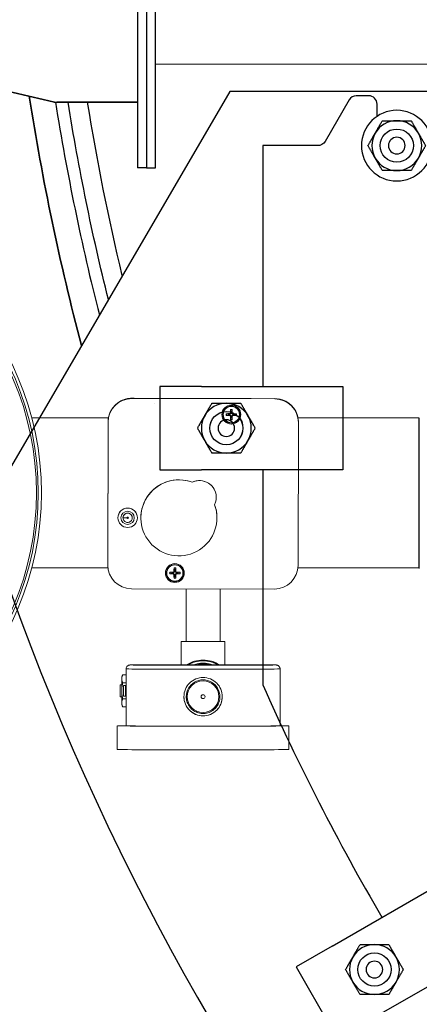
# Model space of a CAD drawing. Extents: x 0 to 796, y 0 to 496.
# Tile 105 of 242: x 90 to 96, y 404 to 419. Entities that reach past the tile are written whole.
import ezdxf

# ---------------------------------------------------------------- set-up
doc = ezdxf.new("R2010")
doc.units = 0
doc.header["$LTSCALE"] = 12
doc.header["$MEASUREMENT"] = 0
doc.header["$PDMODE"] = 1
doc.layers.get('0').update_dxf_attribs({"linetype": 'CONTINUOUS'})
doc.layers.get('Defpoints').update_dxf_attribs({"linetype": 'CONTINUOUS'})
doc.layers.add('D', color=2, linetype='CONTINUOUS')
doc.layers.add('X', color=1, linetype='CONTINUOUS')
doc.styles.get("Standard").update_dxf_attribs({"font": 'SIMPLEX.SHX', "width": 0.875})
doc.dimstyles.get("Standard").update_dxf_attribs({"dimscale": 28, "dimtxt": 0.125, "dimasz": 0.125, "dimexe": 0.04375, "dimexo": 0.0625, "dimgap": 0.04375, "dimtad": 0, "dimtih": 1, "dimtoh": 1, "dimdec": 4, "dimzin": 12, "dimdsep": 46, "dimlunit": 5, "dimtxsty": 'Standard', "dimcen": 0, "dimclrd": 256, "dimclre": 256, "dimclrt": 256, "dimadec": 1, "dimazin": 3, "dimtfac": 0.875, "dimtdec": 4, "dimtofl": 0, "dimtmove": 0, "dimatfit": 2, "dimfxl": 1, "dimtolj": 1, "dimtzin": 12, "dimlwd": 13, "dimlwe": 13, "dimarcsym": 0})

# ---------------------------------------------------------------- blocks, each defined once
blk = doc.blocks.new('*D112')
at = {"layer": 'D', "lineweight": 13, "transparency": 16777216}
for p, q in [((170.025, 416.596), (170.025, 343.478)), ((55.588, 410.799), (55.588, 343.478)), ((59.088, 344.703), (104.253, 344.703)), ((166.525, 344.703), (121.359, 344.703))]:
    blk.add_line(p, q, dxfattribs=at)
at = {"layer": 'D', "transparency": 16777216}
for points in [[(59.088, 345.287), (59.088, 344.12), (55.588, 344.703)], [(166.525, 345.287), (166.525, 344.12), (170.025, 344.703)]]:
    blk.add_solid(points, dxfattribs=at)
at = {"layer": 'Defpoints', "color": 0, "transparency": 16777216}
for p in [(170.025, 418.346), (55.588, 412.549), (170.025, 344.703)]:
    blk.add_point(p, dxfattribs=at)
at = {"layer": 'D', "transparency": 16777216, "insert": (112.806, 344.703), "char_height": 3.5, "attachment_point": 5}
blk.add_mtext('\\A1;114{\\H0.875x;\\S1/2;}{}{\\C2;%%p1}', dxfattribs=at)
blk = doc.blocks.new('*D113')
at = {"layer": 'D', "lineweight": 13, "transparency": 16777216}
for p, q in [((87.505, 421.953), (87.505, 356.465)), ((164.505, 421.953), (164.505, 356.465)), ((91.005, 357.69), (122.301, 357.69)), ((161.005, 357.69), (129.709, 357.69))]:
    blk.add_line(p, q, dxfattribs=at)
at = {"layer": 'D', "transparency": 16777216}
for points in [[(91.005, 358.273), (91.005, 357.106), (87.505, 357.69)], [(161.005, 358.273), (161.005, 357.106), (164.505, 357.69)]]:
    blk.add_solid(points, dxfattribs=at)
at = {"layer": 'Defpoints', "color": 0, "transparency": 16777216}
for p in [(87.505, 423.703), (164.505, 423.703), (87.505, 357.69)]:
    blk.add_point(p, dxfattribs=at)
at = {"layer": 'D', "transparency": 16777216, "insert": (126.005, 357.69), "char_height": 3.5, "attachment_point": 5}
blk.add_mtext('\\A1;77', dxfattribs=at)
blk = doc.blocks.new('GASTRAIN TOP')
at = {"layer": 'X', "lineweight": 0}
for p, q in [((-64.053, 371.613), (-64.053, 371.611)), ((-64.053, 371.611), (-61.904, 371.606)), ((-63.809, 371.608), (-64.053, 371.609)), ((-64.053, 371.608), (-64.053, 371.609)), ((-61.904, 371.604), (-64.053, 371.608)), ((-64.053, 371.608), (-64.053, 371.608)), ((-61.904, 371.603), (-64.053, 371.608)), ((-61.904, 371.604), (-64.053, 371.608)), ((-63.697, 371.611), (-64.018, 371.613)), ((-63.809, 371.61), (-63.809, 371.608)), ((-63.809, 371.608), (-63.809, 371.61)), ((-62.672, 371.608), (-63.809, 371.61)), ((-63.709, 371.531), (-63.709, 371.53)), ((-62.26, 371.608), (-63.697, 371.611)), ((-62.605, 371.375), (-62.629, 371.379)), ((-62.581, 371.381), (-62.581, 371.375)), ((-62.571, 371.391), (-62.565, 371.391)), ((-62.57, 371.439), (-62.566, 371.415)), ((-62.544, 371.391), (-62.55, 371.391)), ((-62.549, 371.415), (-62.545, 371.439)), ((-62.534, 371.381), (-62.534, 371.374)), ((-62.486, 371.379), (-62.51, 371.375)), ((-64.405, 371.316), (-65.556, 371.316)), ((-64.415, 369.107), (-64.41, 371.256)), ((-64.41, 371.253), (-64.415, 369.104)), ((-64.41, 371.253), (-64.415, 369.104)), ((-64.41, 371.252), (-64.415, 369.103)), ((-64.41, 371.222), (-64.411, 370.901)), ((-64.41, 371.258), (-64.41, 371.256)), ((-64.41, 371.253), (-64.41, 371.254)), ((-64.41, 371.252), (-64.41, 371.253)), ((-62.629, 371.355), (-62.605, 371.359)), ((-62.581, 371.353), (-62.581, 371.36)), ((-62.571, 371.343), (-62.565, 371.343)), ((-62.566, 371.319), (-62.57, 371.295)), ((-62.544, 371.343), (-62.55, 371.343)), ((-62.545, 371.295), (-62.549, 371.319)), ((-62.534, 371.353), (-62.534, 371.36)), ((-62.51, 371.359), (-62.486, 371.355)), ((-59.738, 371.316), (-61.555, 371.316)), ((-61.554, 369.097), (-61.549, 371.246)), ((-61.549, 371.252), (-61.549, 371.251)), ((-61.549, 371.25), (-61.549, 371.249)), ((-61.549, 371.247), (-61.549, 371.248)), ((-61.549, 371.248), (-61.549, 371.248)), ((-59.738, 371.312), (-59.738, 369.058)), ((-59.734, 371.312), (-59.738, 371.312)), ((-59.734, 371.312), (-59.734, 369.058)), ((-59.729, 371.312), (-59.734, 371.312)), ((-64.411, 370.901), (-64.414, 369.464)), ((-59.734, 370.695), (-59.734, 370.788)), ((-59.734, 370.695), (-59.734, 369.67)), ((-63.145, 370.349), (-63.145, 370.349)), ((-62.783, 370.122), (-62.783, 370.122)), ((-64.262, 369.815), (-64.262, 369.814)), ((-64.186, 369.815), (-64.186, 369.814)), ((-64.046, 369.815), (-64.046, 369.814)), ((-63.97, 369.815), (-63.97, 369.814)), ((-63.917, 369.813), (-63.917, 369.813)), ((-62.773, 369.813), (-62.773, 369.813)), ((-64.414, 369.464), (-64.415, 369.144)), ((-64.412, 369.062), (-65.556, 369.062)), ((-64.415, 369.109), (-64.415, 369.107)), ((-64.415, 369.108), (-64.415, 369.106)), ((-64.415, 369.103), (-64.415, 369.104)), ((-64.415, 369.103), (-64.415, 369.103)), ((-63.454, 368.991), (-63.477, 368.995)), ((-63.43, 368.996), (-63.43, 368.99)), ((-63.419, 369.006), (-63.413, 369.007)), ((-63.418, 369.054), (-63.414, 369.031)), ((-63.398, 369.03), (-63.393, 369.054)), ((-63.392, 369.006), (-63.398, 369.006)), ((-63.382, 368.996), (-63.382, 368.99)), ((-63.334, 368.995), (-63.358, 368.991)), ((-59.738, 369.062), (-61.556, 369.062)), ((-59.734, 369.058), (-59.738, 369.058)), ((-59.729, 369.058), (-59.734, 369.058)), ((-63.478, 368.97), (-63.454, 368.974)), ((-63.43, 368.969), (-63.43, 368.975)), ((-63.419, 368.959), (-63.413, 368.959)), ((-63.414, 368.935), (-63.418, 368.911)), ((-63.392, 368.958), (-63.399, 368.959)), ((-63.394, 368.911), (-63.398, 368.935)), ((-63.382, 368.969), (-63.382, 368.975)), ((-63.358, 368.974), (-63.334, 368.97)), ((-64.059, 368.747), (-61.91, 368.742)), ((-63.238, 367.955), (-63.238, 368.745)), ((-62.726, 367.955), (-62.726, 368.744)), ((-63.311, 367.602), (-63.311, 367.954)), ((-62.653, 367.954), (-63.311, 367.954)), ((-62.726, 367.955), (-62.653, 367.955)), ((-62.653, 367.602), (-62.653, 367.954)), ((-64.14, 366.683), (-64.14, 367.54)), ((-63.219, 367.602), (-62.745, 367.602)), ((-61.824, 366.683), (-61.824, 367.54)), ((-64.205, 367.419), (-64.191, 367.451)), ((-64.205, 367.419), (-64.205, 367.391)), ((-64.205, 367.391), (-64.205, 367.21)), ((-64.19, 367.451), (-64.14, 367.451)), ((-64.228, 367.3), (-64.228, 367.3)), ((-64.205, 367.3), (-64.228, 367.3)), ((-64.228, 367.3), (-64.205, 367.3)), ((-64.228, 367.3), (-64.228, 367.121)), ((-64.19, 367.33), (-64.14, 367.33)), ((-64.177, 367.29), (-64.177, 367.289)), ((-64.177, 367.129), (-64.177, 367.289)), ((-64.14, 367.29), (-64.159, 367.29)), ((-64.149, 367.289), (-64.14, 367.289)), ((-64.149, 367.129), (-64.149, 367.289)), ((-64.228, 367.121), (-64.205, 367.121)), ((-64.205, 367.21), (-64.205, 367.031)), ((-64.19, 367.09), (-64.14, 367.09)), ((-64.14, 367.129), (-64.149, 367.129)), ((-63.235, 367.123), (-63.235, 367.123)), ((-62.729, 367.123), (-62.729, 367.123)), ((-64.205, 367.031), (-64.205, 367.003)), ((-64.205, 367.003), (-64.191, 366.971)), ((-64.19, 366.971), (-64.14, 366.971)), ((-64.272, 366.327), (-64.272, 366.683)), ((-61.692, 366.327), (-61.692, 366.683))]:
    blk.add_line(p, q, dxfattribs=at)
for radius in [4.438, 4.39, 4.362]:
    blk.add_circle((-69.849, 370.189), radius, dxfattribs=at)
at = {"layer": 'X', "lineweight": 0, "extrusion": (-2.34588e-16, -1.18409e-19, -1)}
for centre, major_axis, start_param, end_param in [((-64.054, 371.255), (-0.356, 0), 0.002092, 1.572888), ((-61.905, 371.251), (0.356, 0), -1.568704, 0.002092)]:
    blk.add_ellipse(centre, major_axis=major_axis, ratio=0.999998, start_param=start_param, end_param=end_param, dxfattribs=at)
at = {"layer": 'X', "lineweight": 0}
for centre, major_axis, ratio, start_param, end_param in [((-64.054, 371.252), (-0.356, 0), 0.999998, -1.572888, -0.002092), ((-64.054, 371.252), (-0.356, 0), 0.999998, -1.572888, -0.002092), ((-64.054, 371.253), (-0.356, 0), 0.999998, -1.572888, -0.002092), ((-64.054, 371.252), (-0.356, 0), 0.999998, -1.572888, -0.002092), ((-61.905, 371.248), (0.356, 0), 0.999998, 0, 1.568704), ((-61.905, 371.248), (0.356, 0), 0.999998, 0, 1.568704), ((-61.905, 371.248), (0.356, 0), 0.999998, 0, 1.568704), ((-61.905, 371.247), (0.356, 0), 0.999998, -0.002092, 1.568704), ((-62.557, 371.367), (-0.142, 0), 0.999998, 0.000098, 3.141495), ((-62.557, 371.367), (-0.0787, 0), 0.999998, -0.161123, 0.156939), ((-62.557, 371.353), (-0.333, -0.002), 0.085072, -1.499112, -1.335417), ((-62.634, 371.379), (0.00538, 0.00003), 0.084006, -5.835933, -4.486488), ((-62.542, 371.368), (-0.003, -0.333), 0.087136, -1.804065, -1.64037), ((-62.557, 371.367), (-0.0787, 0), 0.999998, -1.731919, -1.413857), ((-62.569, 371.444), (-0.00006, -0.00538), 0.08604, -1.794608, -0.445164), ((-62.545, 371.444), (0.00004, -0.00538), 0.086048, 0.445164, 1.794608), ((-62.573, 371.368), (-0.002, 0.333), 0.087144, -1.501223, -1.337528), ((-62.558, 371.353), (-0.333, 0.003), 0.085072, -1.806185, -1.64249), ((-62.481, 371.379), (-0.00538, 0.00006), 0.084006, -1.796706, -0.447261), ((-62.557, 371.367), (0.0787, 0), 0.999998, -0.161123, 0.156939), ((-62.634, 371.355), (-0.00538, 0.00006), 0.088122, 1.344936, 2.69438), ((-62.557, 371.383), (0.333, -0.003), 0.08924, -1.806145, -1.64245), ((-62.542, 371.368), (0.002, -0.333), 0.087167, -1.497023, -1.333328), ((-62.57, 371.291), (-0.00003, 0.00538), 0.086079, -5.833875, -4.48443), ((-62.557, 371.367), (0.0787, 0), 0.999998, -1.731919, -1.413857), ((-62.573, 371.368), (0.003, 0.333), 0.087175, -1.808265, -1.64457), ((-62.546, 371.291), (-0.00006, -0.00538), 0.086088, 1.342838, 2.692283), ((-62.558, 371.383), (0.333, 0.002), 0.08924, -1.499134, -1.335439), ((-62.481, 371.355), (0.00538, 0.00003), 0.088122, -2.694372, -1.344927), ((-64.116, 369.814), (0.0702, 0), 0.999998, 0, 3.141593), ((-64.116, 369.815), (-0.1, 0), 0.999998, 0.002737, 3.138856), ((-64.126, 369.814), (-0.0598, 0), 0.002092, 0, 1.570796), ((-64.059, 369.103), (-0.356, 0), 0.999998, -0.002092, 1.568704), ((-63.406, 368.982), (-0.0787, 0), 0.999998, -0.161123, 0.156939), ((-63.406, 368.968), (-0.333, -0.002), 0.085072, -1.499112, -1.335417), ((-63.482, 368.995), (0.00538, 0.00003), 0.084006, -5.835933, -4.486488), ((-63.391, 368.983), (-0.003, -0.333), 0.087136, -1.804065, -1.64037), ((-63.406, 368.982), (-0.0787, 0), 0.999998, -1.731919, -1.413857), ((-63.418, 369.059), (-0.00006, -0.00538), 0.08604, -1.794608, -0.445164), ((-63.394, 369.059), (0.00004, -0.00538), 0.086048, 0.445164, 1.794608), ((-63.421, 368.983), (-0.002, 0.333), 0.087144, -1.501223, -1.337528), ((-63.406, 368.968), (-0.333, 0.003), 0.085072, -1.806185, -1.64249), ((-63.329, 368.994), (-0.00538, 0.00006), 0.084006, -1.796706, -0.447261), ((-63.406, 368.982), (0.0787, 0), 0.999998, -0.161123, 0.156939), ((-61.91, 369.098), (0.356, 0), 0.999998, -1.572888, -0.002092), ((-63.406, 368.983), (-0.142, 0), 0.999998, 0.000098, 3.141495), ((-63.482, 368.971), (-0.00538, 0.00006), 0.088122, 1.344936, 2.69438), ((-63.406, 368.998), (0.333, -0.003), 0.08924, -1.806145, -1.64245), ((-63.391, 368.983), (0.002, -0.333), 0.087167, -1.497023, -1.333328), ((-63.418, 368.906), (-0.00003, 0.00538), 0.086079, -5.833875, -4.48443), ((-63.406, 368.982), (0.0787, 0), 0.999998, -1.731919, -1.413857), ((-63.421, 368.983), (0.003, 0.333), 0.087175, -1.808265, -1.64457), ((-63.394, 368.906), (-0.00006, -0.00538), 0.086088, 1.342838, 2.692283), ((-63.406, 368.998), (0.333, 0.002), 0.08924, -1.499134, -1.335439), ((-63.329, 368.97), (0.00538, 0.00003), 0.088122, -2.694372, -1.344927), ((-62.982, 367.211), (-0.462, 0), 0.999998, -2.133027, -1.008565), ((-62.982, 367.54), (-1.158, 0), 0.002092, 0, 3.141593), ((-62.982, 367.211), (-0.417, 0), 0.999998, -1.92549, -1.216102), ((-62.982, 367.21), (-0.407, 0), 0.999998, -1.848937, -1.292656), ((-62.982, 367.21), (-0.396, 0), 0.999998, -1.717139, -1.424454), ((-62.982, 367.123), (0.253, 0), 0.999998, 0, 3.141593), ((-62.982, 367.123), (0.253, 0), 0.999998, 0, 3.141593), ((-64.148, 367.29), (-0.0294, 0), 0.002092, -1.175446, 0), ((-64.148, 367.289), (-0.0294, 0), 0.002092, 0, 1.515051), ((-62.982, 367.123), (-0.289, 0), 0.999998, 0.000029, 3.141564), ((-62.982, 367.123), (-0.0299, 0), 0.999998, 0.001029, 3.140563), ((-62.982, 366.683), (-1.29, 0), 0.002092, -0.456232, 1.570796), ((-62.982, 366.683), (-1.158, 0), 0.002092, 0, 1.570796), ((-62.982, 366.683), (1.29, 0), 0.002092, -1.570796, 0.456232), ((-62.982, 366.683), (1.158, 0), 0.002092, -1.570796, 0), ((-62.982, 366.327), (-1.29, 0), 0.002092, 0, 1.570796), ((-62.982, 366.327), (1.29, 0), 0.002092, -1.570796, 0)]:
    blk.add_ellipse(centre, major_axis=major_axis, ratio=ratio, start_param=start_param, end_param=end_param, dxfattribs=at)
at = {"layer": 'X', "lineweight": 0, "extrusion": (-2.34578e-16, -7.68458e-21, -1)}
for centre, major_axis, start_param, end_param in [((-64.054, 371.257), (-0.356, 0), 0.181447, 1.393534), ((-61.905, 371.253), (0.356, 0), -1.38935, -0.177263)]:
    blk.add_ellipse(centre, major_axis=major_axis, ratio=0.999998, start_param=start_param, end_param=end_param, dxfattribs=at)
at = {"layer": 'X', "lineweight": 0, "extrusion": (-2.3381e-16, 1.26146e-14, -1)}
blk.add_ellipse((-64.117, 371.613), major_axis=(0.119, 0), ratio=0.002092, start_param=-1.006075, end_param=-0.588007, dxfattribs=at)
at = {"layer": 'X', "lineweight": 0, "extrusion": (-2.34588e-16, -8.19382e-27, -1)}
blk.add_ellipse((-63.241, 371.608), major_axis=(0.415, -0.001), ratio=0.002092, start_param=-3.141597, end_param=3.141588, dxfattribs=at)
at = {"layer": 'X', "lineweight": 0, "extrusion": (-2.34532e-16, 4.11487e-20, -1)}
for centre in [(-62.557, 371.367), (-63.406, 368.983)]:
    blk.add_ellipse(centre, major_axis=(-0.142, 0), ratio=0.999998, start_param=0.002092, end_param=6.285277, dxfattribs=at)
at = {"layer": 'X', "lineweight": 0, "extrusion": (-2.34588e-16, 6.77277e-20, -1)}
for centre, start_param, end_param in [((-62.557, 371.367), -4.710297, 1.572888), ((-63.406, 368.983), -3.139500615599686, 3.1436846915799)]:
    blk.add_ellipse(centre, major_axis=(0.128, 0), ratio=0.999998, start_param=start_param, end_param=end_param, dxfattribs=at)
at = {"layer": 'X', "lineweight": 0, "extrusion": (-2.34588e-16, 4.68499e-20, -1)}
for centre, start_param, end_param in [((-62.557, 371.367), -4.710297, 1.572888), ((-63.406, 368.983), -3.139500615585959, 3.143684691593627)]:
    blk.add_ellipse(centre, major_axis=(0.122, 0), ratio=0.999998, start_param=start_param, end_param=end_param, dxfattribs=at)
at = {"layer": 'X', "lineweight": 0, "extrusion": (-2.34615e-16, 5.28633e-20, -1)}
for centre, major_axis, start_param, end_param in [((-62.557, 371.367), (-0.0727, 0), -0.167438, 0.171622), ((-62.557, 371.367), (0.0727, 0), -1.738235, -1.399174), ((-62.557, 371.367), (0.0727, 0), -0.167438, 0.171622), ((-62.557, 371.367), (-0.0727, 0), -1.738235, -1.399174), ((-63.406, 368.982), (-0.0727, 0), -0.167438, 0.171622), ((-63.406, 368.982), (0.0727, 0), -1.738235, -1.399174), ((-63.406, 368.982), (0.0727, 0), -0.167438, 0.171622), ((-63.406, 368.982), (-0.0727, 0), -1.738235, -1.399174)]:
    blk.add_ellipse(centre, major_axis=major_axis, ratio=0.999998, start_param=start_param, end_param=end_param, dxfattribs=at)
at = {"layer": 'X', "lineweight": 0, "extrusion": (-2.34571e-16, -1.23818e-19, -1)}
for centre, major_axis, start_param, end_param in [((-62.557, 371.367), (-0.0486, 0), -0.167729, 0.171913), ((-62.557, 371.367), (0.0486, 0), -1.738525, -1.398884), ((-62.557, 371.367), (0.0486, 0), -0.167729, 0.171913), ((-62.557, 371.367), (-0.0486, 0), -1.738525, -1.398884), ((-63.406, 368.983), (0.0486, 0), -1.738525, -1.398884), ((-63.406, 368.983), (-0.0486, 0), -0.167729, 0.171913), ((-63.406, 368.983), (-0.0486, 0), -1.738525, -1.398884), ((-63.406, 368.983), (0.0486, 0), -0.167729, 0.171913)]:
    blk.add_ellipse(centre, major_axis=major_axis, ratio=0.999998, start_param=start_param, end_param=end_param, dxfattribs=at)
at = {"layer": 'X', "lineweight": 0, "extrusion": (-2.34506e-16, -1.99307e-19, -1)}
for centre in [(-62.581, 371.391), (-63.43, 369.007)]:
    blk.add_ellipse(centre, major_axis=(0.00458, -0.00944), ratio=0.999758, start_param=-1.103091, end_param=0.44027, dxfattribs=at)
at = {"layer": 'X', "lineweight": 0, "extrusion": (-2.34048e-16, 7.22107e-19, -1)}
for centre in [(-62.533, 371.391), (-63.382, 369.006)]:
    blk.add_ellipse(centre, major_axis=(0.0046, 0.00943), ratio=0.999758, start_param=2.703186, end_param=4.246547, dxfattribs=at)
at = {"layer": 'X', "lineweight": 0, "extrusion": (0, 0, -1)}
for centre, start_param, end_param in [((-64.41, 371.321), -2.551498, -2.13343), ((-64.415, 369.045), -1.003979, -0.585911)]:
    blk.add_ellipse(centre, major_axis=(0, 0.119), ratio=0.000004, start_param=start_param, end_param=end_param, dxfattribs=at)
at = {"layer": 'X', "lineweight": 0, "extrusion": (-2.34047e-16, 7.22326e-19, -1)}
for centre, end_param in [((-62.582, 371.343), -0.328444), ((-63.43, 368.958), -0.328445)]:
    blk.add_ellipse(centre, major_axis=(0.00997, -0.00327), ratio=0.999809, start_param=-1.871806, end_param=end_param, dxfattribs=at)
at = {"layer": 'X', "lineweight": 0, "extrusion": (-2.34506e-16, -1.99367e-19, -1)}
for centre in [(-62.533, 371.343), (-63.382, 368.958)]:
    blk.add_ellipse(centre, major_axis=(-0.00998, -0.00325), ratio=0.999809, start_param=0.330763, end_param=1.874124, dxfattribs=at)
at = {"layer": 'X', "lineweight": 0, "extrusion": (-2.3449e-16, -1.48141e-19, -1)}
blk.add_ellipse((-63.345, 369.813), major_axis=(0.572, 0), ratio=0.999998, start_param=-0.353962, end_param=5.070535, dxfattribs=at)
at = {"layer": 'X', "lineweight": 0, "extrusion": (-2.34588e-16, 4.44469e-28, -1)}
blk.add_ellipse((-63.345, 369.813), major_axis=(-0.572, 0), ratio=0.999998, start_param=0, end_param=1.928942, dxfattribs=at)
at = {"layer": 'X', "lineweight": 0, "extrusion": (-2.34552e-16, -8.22519e-20, -1)}
for end_param in [0.456889, 0]:
    blk.add_ellipse((-63.035, 370.122), major_axis=(0.252, 0), ratio=0.999998, start_param=-2.023501, end_param=end_param, dxfattribs=at)
at = {"layer": 'X', "lineweight": 0, "extrusion": (-2.34588e-16, 1.19921e-19, -1)}
blk.add_ellipse((-64.116, 369.815), major_axis=(-0.146, 0), ratio=0.999998, start_param=0.002092, end_param=3.141593, dxfattribs=at)
at = {"layer": 'X', "lineweight": 0, "extrusion": (-2.34669e-16, 1.61879e-19, -1)}
blk.add_ellipse((-64.116, 369.814), major_axis=(-0.146, 0), ratio=0.999998, start_param=0.002092, end_param=6.285277, dxfattribs=at)
at = {"layer": 'X', "lineweight": 0, "extrusion": (-2.34588e-16, -5.05627e-20, -1)}
blk.add_ellipse((-64.116, 369.814), major_axis=(0.1, 0), ratio=0.999998, start_param=-3.139500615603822, end_param=3.143684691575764, dxfattribs=at)
at = {"layer": 'X', "lineweight": 0, "extrusion": (-2.34587e-16, 1.04886e-19, -1)}
blk.add_ellipse((-64.116, 369.815), major_axis=(-0.0702, 0), ratio=0.999998, start_param=0.002092, end_param=3.141593, dxfattribs=at)
at = {"layer": 'X', "lineweight": 0, "extrusion": (-2.3449e-16, -1.29312e-19, -1)}
blk.add_ellipse((-63.345, 369.813), major_axis=(0.572, 0), ratio=0.999998, start_param=-0.353881, end_param=0, dxfattribs=at)
at = {"layer": 'X', "lineweight": 0, "extrusion": (-2.34588e-16, 1.46345e-26, -1)}
blk.add_ellipse((-64.116, 369.815), major_axis=(-0.146, 0), ratio=0.999998, start_param=0.000001, end_param=0.002093, dxfattribs=at)
at = {"layer": 'X', "lineweight": 0, "extrusion": (-2.34588e-16, -1.04039e-26, -1)}
blk.add_ellipse((-64.116, 369.815), major_axis=(-0.0702, 0), ratio=0.999998, start_param=0.000001, end_param=0.002093, dxfattribs=at)
at = {"layer": 'X', "lineweight": 0, "extrusion": (-2.34683e-16, 6.13974e-20, -1)}
blk.add_ellipse((-64.116, 369.814), major_axis=(-0.0104, 0), ratio=0.999998, dxfattribs=at)
at = {"layer": 'X', "lineweight": 0, "extrusion": (-2.34588e-16, 1.15765e-19, -1)}
blk.add_ellipse((-64.059, 369.106), major_axis=(-0.356, 0), ratio=0.999998, start_param=-0.003402, end_param=0.002092, dxfattribs=at)
at = {"layer": 'X', "lineweight": 0, "extrusion": (-2.34611e-16, 8.05979e-21, -1)}
blk.add_ellipse((-62.982, 367.212), major_axis=(0.462, 0), ratio=0.999998, start_param=-2.135726, end_param=-1.570796, dxfattribs=at)
at = {"layer": 'X', "lineweight": 0, "extrusion": (-2.34609e-16, 6.98195e-21, -1)}
blk.add_ellipse((-62.982, 367.211), major_axis=(0.452, 0), ratio=0.999998, start_param=-2.098657, end_param=-1.042936, dxfattribs=at)
at = {"layer": 'X', "lineweight": 0, "extrusion": (-2.34588e-16, -3.6109e-30, -1)}
blk.add_ellipse((-62.982, 367.212), major_axis=(0.462, 0), ratio=0.999998, start_param=-1.570796, end_param=-1.005867, dxfattribs=at)
at = {"layer": 'X', "lineweight": 0, "extrusion": (-2.34588e-16, 5.91394e-28, -1)}
blk.add_ellipse((-62.982, 367.6), major_axis=(1.098, 0), ratio=0.002092, dxfattribs=at)
at = {"layer": 'X', "lineweight": 0, "extrusion": (-2.34588e-16, -1.54768e-29, -1)}
blk.add_ellipse((-62.982, 367.601), major_axis=(0.297, 0), ratio=0.002092, start_param=0, end_param=3.141593, dxfattribs=at)
at = {"layer": 'X', "lineweight": 0, "extrusion": (-2.34597e-16, 8.83965e-20, -1)}
blk.add_ellipse((-62.982, 367.211), major_axis=(0.407, 0), ratio=0.999998, start_param=-1.855734, end_param=-1.285858, dxfattribs=at)
at = {"layer": 'X', "lineweight": 0, "extrusion": (-2.34602e-16, 1.31752e-19, -1)}
blk.add_ellipse((-62.982, 367.21), major_axis=(0.398, 0), ratio=0.999998, start_param=-1.746607, end_param=-1.394986, dxfattribs=at)
at = {"layer": 'X', "lineweight": 0, "extrusion": (-2.34593e-16, -9.46227e-20, -1)}
blk.add_ellipse((-62.982, 367.123), major_axis=(0.239, 0), ratio=0.999998, dxfattribs=at)
at = {"layer": 'X', "lineweight": 0, "extrusion": (-2.35444e-16, 6.28029e-15, -1)}
blk.add_ellipse((-64.148, 367.129), major_axis=(-0.0294, 0), ratio=0.002092, start_param=-1.515051, end_param=0, dxfattribs=at)
at = {"layer": 'X', "lineweight": 0, "extrusion": (-2.34588e-16, 1.04151e-29, -1)}
blk.add_ellipse((-62.982, 367.123), major_axis=(-0.0299, 0), ratio=0.999998, start_param=-3.141592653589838, end_param=3.141592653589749, dxfattribs=at)
at = {"layer": 'X', "lineweight": 0}
for points, knots in [([(-64.117, 371.607), (-64.102, 371.61), (-64.086, 371.612), (-64.065, 371.613), (-64.059, 371.613), (-64.053, 371.613)], [-0.4555756, -0.4555756, -0.4555756, -0.4555756, -0.3418649, -0.3418649, -0.2919881, -0.2919881, -0.2919881, -0.2919881]), ([(-62.565, 371.391), (-62.565, 371.389), (-62.565, 371.388), (-62.566, 371.385), (-62.566, 371.384), (-62.568, 371.381), (-62.568, 371.38), (-62.57, 371.378), (-62.571, 371.377), (-62.574, 371.376), (-62.575, 371.375), (-62.578, 371.375), (-62.58, 371.374), (-62.581, 371.375)], [-0.07840383, -0.07840383, -0.07840383, -0.07840383, -0.06493245, -0.06493245, -0.0547683, -0.0547683, -0.04460416, -0.04460416, -0.03444001, -0.03444001, -0.02427586, -0.02427586, -0.01080448, -0.01080448, -0.01080448, -0.01080448]), ([(-62.534, 371.374), (-62.535, 371.374), (-62.537, 371.375), (-62.54, 371.375), (-62.541, 371.376), (-62.543, 371.377), (-62.545, 371.378), (-62.546, 371.38), (-62.547, 371.381), (-62.549, 371.384), (-62.549, 371.385), (-62.55, 371.388), (-62.55, 371.389), (-62.55, 371.391)], [-0.07840383, -0.07840383, -0.07840383, -0.07840383, -0.06493245, -0.06493245, -0.0547683, -0.0547683, -0.04460416, -0.04460416, -0.03444001, -0.03444001, -0.02427586, -0.02427586, -0.01080448, -0.01080448, -0.01080448, -0.01080448]), ([(-64.41, 371.258), (-64.41, 371.264), (-64.41, 371.27), (-64.409, 371.291), (-64.407, 371.307), (-64.404, 371.321)], [0.2919881, 0.2919881, 0.2919881, 0.2919881, 0.3418649, 0.3418649, 0.4555756, 0.4555756, 0.4555756, 0.4555756]), ([(-62.581, 371.36), (-62.58, 371.36), (-62.578, 371.36), (-62.575, 371.359), (-62.574, 371.358), (-62.571, 371.357), (-62.57, 371.356), (-62.568, 371.354), (-62.568, 371.353), (-62.566, 371.351), (-62.566, 371.35), (-62.565, 371.347), (-62.565, 371.345), (-62.565, 371.343)], [-0.07840383, -0.07840383, -0.07840383, -0.07840383, -0.06493245, -0.06493245, -0.0547683, -0.0547683, -0.04460416, -0.04460416, -0.03444001, -0.03444001, -0.02427586, -0.02427586, -0.01080448, -0.01080448, -0.01080448, -0.01080448]), ([(-62.55, 371.343), (-62.55, 371.345), (-62.55, 371.347), (-62.549, 371.349), (-62.549, 371.351), (-62.547, 371.353), (-62.547, 371.354), (-62.545, 371.356), (-62.543, 371.357), (-62.541, 371.358), (-62.54, 371.359), (-62.537, 371.36), (-62.535, 371.36), (-62.534, 371.36)], [-0.07840383, -0.07840383, -0.07840383, -0.07840383, -0.06493245, -0.06493245, -0.0547683, -0.0547683, -0.04460416, -0.04460416, -0.03444001, -0.03444001, -0.02427586, -0.02427586, -0.01080448, -0.01080448, -0.01080448, -0.01080448]), ([(-61.555, 371.315), (-61.552, 371.301), (-61.55, 371.285), (-61.549, 371.264), (-61.549, 371.258), (-61.549, 371.252)], [1.3938122, 1.3938122, 1.3938122, 1.3938122, 1.5075229, 1.5075229, 1.555274, 1.555274, 1.555274, 1.555274]), ([(-64.046, 369.814), (-64.046, 369.807), (-64.047, 369.799), (-64.052, 369.785), (-64.055, 369.778), (-64.064, 369.766), (-64.07, 369.761), (-64.082, 369.752), (-64.089, 369.749), (-64.103, 369.745), (-64.111, 369.744), (-64.126, 369.744), (-64.133, 369.746), (-64.147, 369.751), (-64.154, 369.754), (-64.165, 369.764), (-64.171, 369.769), (-64.179, 369.782), (-64.182, 369.789), (-64.185, 369.802), (-64.186, 369.808), (-64.186, 369.814)], [3.141593, 3.141593, 3.141593, 3.141593, 3.461592, 3.461592, 3.781591, 3.781591, 4.101591, 4.101591, 4.421591, 4.421591, 4.741592, 4.741592, 5.061593, 5.061593, 5.381593, 5.381593, 5.701593, 5.701593, 6.021593, 6.021593, 6.283185, 6.283185, 6.283185, 6.283185]), ([(-63.413, 369.007), (-63.413, 369.005), (-63.413, 369.003), (-63.414, 369), (-63.415, 368.999), (-63.416, 368.997), (-63.417, 368.996), (-63.419, 368.994), (-63.42, 368.993), (-63.422, 368.991), (-63.424, 368.991), (-63.426, 368.99), (-63.428, 368.99), (-63.43, 368.99)], [-0.07840383, -0.07840383, -0.07840383, -0.07840383, -0.06493245, -0.06493245, -0.0547683, -0.0547683, -0.04460416, -0.04460416, -0.03444001, -0.03444001, -0.02427586, -0.02427586, -0.01080448, -0.01080448, -0.01080448, -0.01080448]), ([(-63.382, 368.99), (-63.384, 368.99), (-63.385, 368.99), (-63.388, 368.991), (-63.389, 368.991), (-63.392, 368.993), (-63.393, 368.994), (-63.395, 368.995), (-63.396, 368.997), (-63.397, 368.999), (-63.398, 369), (-63.398, 369.003), (-63.399, 369.005), (-63.398, 369.006)], [-0.07840383, -0.07840383, -0.07840383, -0.07840383, -0.06493245, -0.06493245, -0.0547683, -0.0547683, -0.04460416, -0.04460416, -0.03444001, -0.03444001, -0.02427586, -0.02427586, -0.01080448, -0.01080448, -0.01080448, -0.01080448]), ([(-63.43, 368.975), (-63.428, 368.975), (-63.426, 368.975), (-63.424, 368.974), (-63.422, 368.974), (-63.42, 368.973), (-63.419, 368.972), (-63.417, 368.97), (-63.416, 368.969), (-63.415, 368.966), (-63.414, 368.965), (-63.413, 368.962), (-63.413, 368.96), (-63.413, 368.959)], [-0.07840383, -0.07840383, -0.07840383, -0.07840383, -0.06493245, -0.06493245, -0.0547683, -0.0547683, -0.04460416, -0.04460416, -0.03444001, -0.03444001, -0.02427586, -0.02427586, -0.01080448, -0.01080448, -0.01080448, -0.01080448]), ([(-63.399, 368.959), (-63.399, 368.96), (-63.398, 368.962), (-63.398, 368.965), (-63.397, 368.966), (-63.396, 368.969), (-63.395, 368.97), (-63.393, 368.972), (-63.392, 368.972), (-63.389, 368.974), (-63.388, 368.974), (-63.385, 368.975), (-63.384, 368.975), (-63.382, 368.975)], [-0.07840383, -0.07840383, -0.07840383, -0.07840383, -0.06493245, -0.06493245, -0.0547683, -0.0547683, -0.04460416, -0.04460416, -0.03444001, -0.03444001, -0.02427586, -0.02427586, -0.01080448, -0.01080448, -0.01080448, -0.01080448]), ([(-64.14, 367.54), (-64.14, 367.546), (-64.139, 367.553), (-64.135, 367.565), (-64.132, 367.571), (-64.124, 367.581), (-64.119, 367.585), (-64.112, 367.591), (-64.109, 367.592), (-64.104, 367.595), (-64.101, 367.596), (-64.097, 367.597), (-64.095, 367.598), (-64.092, 367.598), (-64.09, 367.599), (-64.088, 367.599), (-64.087, 367.599), (-64.086, 367.599), (-64.085, 367.599), (-64.083, 367.6), (-64.083, 367.6), (-64.08, 367.6), (-64.079, 367.6), (-64.07, 367.6), (-64.061, 367.6), (-64.015, 367.6), (-63.961, 367.601), (-63.823, 367.601), (-63.74, 367.601), (-63.554, 367.602), (-63.448, 367.602), (-63.228, 367.602), (-63.11, 367.602), (-62.876, 367.602), (-62.758, 367.602), (-62.536, 367.602), (-62.429, 367.602), (-62.241, 367.601), (-62.156, 367.601), (-62.02, 367.601), (-61.967, 367.6), (-61.915, 367.6), (-61.903, 367.6), (-61.89, 367.6), (-61.887, 367.6), (-61.883, 367.6), (-61.882, 367.6), (-61.88, 367.599), (-61.879, 367.599), (-61.878, 367.599), (-61.877, 367.599), (-61.875, 367.599), (-61.874, 367.599), (-61.871, 367.598), (-61.869, 367.598), (-61.866, 367.597), (-61.864, 367.596), (-61.859, 367.594), (-61.857, 367.593), (-61.85, 367.589), (-61.846, 367.586), (-61.838, 367.579), (-61.834, 367.574), (-61.828, 367.563), (-61.826, 367.557), (-61.824, 367.547), (-61.824, 367.543), (-61.824, 367.54)], [0, 0, 0, 0, 0.019424, 0.019424, 0.038493, 0.038493, 0.057561, 0.057561, 0.066849, 0.066849, 0.075371, 0.075371, 0.081285, 0.081285, 0.088332, 0.088332, 0.093965, 0.093965, 0.102679, 0.102679, 0.121591, 0.121591, 0.178242, 0.178242, 0.348604, 0.348604, 0.731313, 0.731313, 1.081768, 1.081768, 1.431967, 1.431967, 1.782024, 1.782024, 2.132049, 2.132049, 2.482073, 2.482073, 2.832128, 2.832128, 3.182303, 3.182303, 3.354334, 3.354334, 3.437609, 3.437609, 3.477797, 3.477797, 3.4886, 3.4886, 3.49673, 3.49673, 3.50274, 3.50274, 3.508996, 3.508996, 3.514886, 3.514886, 3.524014, 3.524014, 3.538468, 3.538468, 3.556752, 3.556752, 3.575779, 3.575779, 3.586905, 3.586905, 3.586905, 3.586905]), ([(-62.982, 367.411), (-62.945, 367.411), (-62.907, 367.404), (-62.836, 367.374), (-62.803, 367.352), (-62.752, 367.301), (-62.73, 367.269), (-62.701, 367.198), (-62.693, 367.159), (-62.693, 367.086), (-62.701, 367.047), (-62.73, 366.976), (-62.752, 366.944), (-62.803, 366.893), (-62.836, 366.871), (-62.907, 366.841), (-62.945, 366.834), (-63.018, 366.834), (-63.057, 366.841), (-63.128, 366.871), (-63.16, 366.893), (-63.211, 366.944), (-63.234, 366.976), (-63.263, 367.047), (-63.27, 367.086), (-63.27, 367.123), (-63.27, 367.159), (-63.263, 367.198), (-63.234, 367.269), (-63.211, 367.301), (-63.16, 367.352), (-63.128, 367.374), (-63.057, 367.404), (-63.018, 367.411), (-62.982, 367.411)], [1.109421, 1.109421, 1.109421, 1.109421, 1.386757, 1.386757, 1.664093, 1.664093, 1.941467, 1.941467, 2.218841, 2.218841, 2.496216, 2.496216, 2.77359, 2.77359, 3.050926, 3.050926, 3.328262, 3.328262, 3.605598, 3.605598, 3.882934, 3.882934, 4.160309, 4.160309, 4.437683, 4.437683, 4.437683, 4.715057, 4.715057, 4.992431, 4.992431, 5.269768, 5.269768, 5.547104, 5.547104, 5.547104, 5.547104]), ([(-62.729, 367.123), (-62.729, 367.096), (-62.733, 367.069), (-62.75, 367.017), (-62.763, 366.993), (-62.795, 366.95), (-62.815, 366.931), (-62.859, 366.9), (-62.884, 366.888), (-62.935, 366.872), (-62.962, 366.869), (-63.016, 366.87), (-63.043, 366.876), (-63.094, 366.894), (-63.118, 366.907), (-63.16, 366.941), (-63.178, 366.961), (-63.208, 367.006), (-63.219, 367.031), (-63.232, 367.078), (-63.235, 367.1), (-63.235, 367.123)], [3.141593, 3.141593, 3.141593, 3.141593, 3.461593, 3.461593, 3.781593, 3.781593, 4.101592, 4.101592, 4.421593, 4.421593, 4.741593, 4.741593, 5.061593, 5.061593, 5.381593, 5.381593, 5.701593, 5.701593, 6.021593, 6.021593, 6.283185, 6.283185, 6.283185, 6.283185])]:
    blk.add_open_spline(points, degree=3, knots=knots, dxfattribs=at)
for points, weights in [([(-62.581, 371.375), (-62.589, 371.375), (-62.605, 371.375)], [1.76191076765, 1.40575008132, 1]), ([(-62.566, 371.415), (-62.565, 371.399), (-62.565, 371.391)], [1, 1.40575008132, 1.76191076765]), ([(-62.55, 371.391), (-62.55, 371.399), (-62.549, 371.415)], [1.76191076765, 1.40575008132, 1]), ([(-62.51, 371.375), (-62.525, 371.375), (-62.534, 371.374)], [1, 1.40575008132, 1.76191076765]), ([(-62.605, 371.359), (-62.589, 371.36), (-62.581, 371.36)], [1, 1.40575008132, 1.76191076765]), ([(-62.565, 371.343), (-62.565, 371.335), (-62.566, 371.319)], [1.76191076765, 1.40575008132, 1]), ([(-62.549, 371.319), (-62.55, 371.335), (-62.55, 371.343)], [1, 1.40575008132, 1.76191076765]), ([(-62.534, 371.36), (-62.525, 371.359), (-62.51, 371.359)], [1.76191076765, 1.40575008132, 1]), ([(-63.414, 369.031), (-63.413, 369.015), (-63.413, 369.007)], [1, 1.40575008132, 1.76191076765]), ([(-63.398, 369.006), (-63.398, 369.015), (-63.398, 369.03)], [1.76191076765, 1.40575008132, 1]), ([(-63.43, 368.99), (-63.438, 368.99), (-63.454, 368.991)], [1.76191076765, 1.40575008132, 1]), ([(-63.454, 368.974), (-63.438, 368.975), (-63.43, 368.975)], [1, 1.40575008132, 1.76191076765]), ([(-63.413, 368.959), (-63.414, 368.951), (-63.414, 368.935)], [1.76191076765, 1.40575008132, 1]), ([(-63.398, 368.935), (-63.398, 368.951), (-63.399, 368.959)], [1, 1.40575008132, 1.76191076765]), ([(-63.358, 368.991), (-63.374, 368.99), (-63.382, 368.99)], [1, 1.40575008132, 1.76191076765]), ([(-63.382, 368.975), (-63.374, 368.975), (-63.358, 368.974)], [1.76191076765, 1.40575008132, 1]), ([(-64.19, 367.451), (-64.205, 367.419), (-64.205, 367.391)], [1, 1.0379548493, 1]), ([(-64.205, 367.391), (-64.205, 367.363), (-64.19, 367.33)], [1, 1.0379548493, 1]), ([(-64.191, 367.451), (-64.191, 367.451), (-64.19, 367.451)], [1.00032809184, 1.00016476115, 1]), ([(-64.19, 367.33), (-64.205, 367.266), (-64.205, 367.21)], [1, 1.0379548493, 1]), ([(-64.205, 367.21), (-64.205, 367.155), (-64.19, 367.09)], [1, 1.0379548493, 1]), ([(-64.19, 367.09), (-64.205, 367.058), (-64.205, 367.031)], [1, 1.0379548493, 1]), ([(-64.205, 367.031), (-64.205, 367.003), (-64.19, 366.971)], [1, 1.0379548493, 1])]:
    blk.add_rational_spline(points, weights, degree=2, dxfattribs=at)

msp = doc.modelspace()

# ---------------------------------------------------------------- linework, layer by layer
at = {"extrusion": (-2.44929e-16, -1, -2.22045e-16)}
for p, q in [((93.07125, 418.20338), (89.3718, 411.85963)), ((106.32125, 418.20338), (93.07125, 418.20338)), ((94.86523, 418.07838), (94.50439, 417.45338)), ((95.16099, 418.14088), (94.97349, 418.14088)), ((95.28599, 417.83139), (95.28599, 418.01588)), ((93.56729, 417.39088), (93.56729, 413.76588)), ((94.39613, 417.39088), (93.56729, 417.39088)), ((92.64588, 413.76588), (92.02088, 413.76588)), ((92.02088, 413.76588), (92.02088, 412.51588)), ((92.64588, 413.76588), (94.77088, 413.76588)), ((94.77088, 413.76588), (94.77088, 412.51588)), ((92.02088, 412.51588), (92.64588, 412.51588)), ((94.77088, 412.51588), (92.64588, 412.51588)), ((93.56729, 412.51588), (93.56729, 409.27914)), ((94.61005, 405.34946), (96.45035, 406.41196)), ((94.61005, 405.34946), (94.06878, 405.03696)), ((97.07535, 405.32942), (95.23505, 404.26692)), ((94.06878, 405.03696), (94.69378, 403.95442))]:
    msp.add_line(p, q, dxfattribs=at)
at = {"extrusion": (5.43852e-32, 2.22045e-16, -1)}
for centre, radius in [((-95.58338, 417.39088), 0.5315), ((-95.58338, 417.39088), 0.125), ((-93.02088, 413.14088), 0.125), ((-95.24731, 404.99569), 0.125)]:
    msp.add_circle(centre, radius, dxfattribs=at)
for centre, radius in [((95.58338, 417.39088), 0.25014), ((95.58338, 417.39088), 0.25), ((93.02088, 413.14088), 0.25014), ((93.02088, 413.14088), 0.25), ((95.24731, 404.99569), 0.25014), ((95.24731, 404.99569), 0.25)]:
    msp.add_circle(centre, radius)
for centre, radius, start, end in [((126.00479, 423.70338), 38.5, 197.916453, 72.429247), ((126.00479, 423.70338), 36.375, 188.808739, 194.844974), ((126.00479, 423.70338), 36, 189.045295, 194.246981), ((94.97349, 418.01588), 0.125, 90, 150), ((95.16099, 418.01588), 0.125, 360, 90), ((95.58338, 417.39088), 0.375, 90, 150), ((95.58338, 417.39088), 0.375, 30, 90), ((95.58338, 417.39088), 0.375, 150, 210), ((95.58338, 417.39088), 0.375, 330, 30), ((95.58338, 417.39088), 0.375, 210, 270), ((95.58338, 417.39088), 0.375, 270, 330), ((93.02088, 413.14088), 0.375, 90, 150), ((93.02088, 413.14088), 0.375, 30, 90), ((93.02088, 413.14088), 0.375, 150, 210), ((93.02088, 413.14088), 0.375, 330, 30), ((93.02088, 413.14088), 0.375, 210, 270), ((93.02088, 413.14088), 0.375, 270, 330), ((126.00479, 423.70338), 35.5, 203.973653, 210.318918), ((95.24731, 404.99569), 0.375, 90, 150), ((95.24731, 404.99569), 0.375, 30, 90), ((95.24731, 404.99569), 0.375, 150, 210), ((95.24731, 404.99569), 0.375, 330, 30), ((95.24731, 404.99569), 0.375, 210, 270), ((95.24731, 404.99569), 0.375, 270, 330)]:
    msp.add_arc(centre, radius, start, end)
for centre, radius, start, end in [((-126.00479, 423.70338), 36.375, 345.155026, 351.191261), ((-126.00479, 423.70338), 35.8125, 346.059152, 350.905862), ((-126.00479, 423.70338), 35.52382, 346.540187, 350.831643), ((-94.39613, 417.51588), 0.125, 210, 270)]:
    msp.add_arc(centre, radius, start, end, dxfattribs=at)
for points in [[(95.25862, 417.57838), (95.30886, 417.6654), (95.36687, 417.76588)], [(95.36687, 417.76588), (95.48289, 417.76588), (95.58338, 417.76588)], [(95.58338, 417.76588), (95.68386, 417.76588), (95.79988, 417.76588)], [(95.79988, 417.76588), (95.85789, 417.6654), (95.90814, 417.57838)], [(95.15036, 417.39088), (95.20838, 417.49136), (95.25862, 417.57838)], [(95.90814, 417.57838), (95.95838, 417.49136), (96.01639, 417.39088)], [(95.25862, 417.20338), (95.20838, 417.2904), (95.15036, 417.39088)], [(96.01639, 417.39088), (95.95838, 417.2904), (95.90814, 417.20338)], [(95.36687, 417.01588), (95.30886, 417.11636), (95.25862, 417.20338)], [(95.90814, 417.20338), (95.85789, 417.11636), (95.79988, 417.01588)], [(95.58338, 417.01588), (95.48289, 417.01588), (95.36687, 417.01588)], [(95.79988, 417.01588), (95.68386, 417.01588), (95.58338, 417.01588)], [(92.69612, 413.32838), (92.74636, 413.4154), (92.80437, 413.51588)], [(92.80437, 413.51588), (92.92039, 413.51588), (93.02088, 413.51588)], [(93.02088, 413.51588), (93.12136, 413.51588), (93.23738, 413.51588)], [(93.23738, 413.51588), (93.29539, 413.4154), (93.34564, 413.32838)], [(92.58786, 413.14088), (92.64588, 413.24136), (92.69612, 413.32838)], [(93.34564, 413.32838), (93.39588, 413.24136), (93.45389, 413.14088)], [(92.69612, 412.95338), (92.64588, 413.0404), (92.58786, 413.14088)], [(93.45389, 413.14088), (93.39588, 413.0404), (93.34564, 412.95338)], [(92.80437, 412.76588), (92.74636, 412.86636), (92.69612, 412.95338)], [(93.34564, 412.95338), (93.29539, 412.86636), (93.23738, 412.76588)], [(93.02088, 412.76588), (92.92039, 412.76588), (92.80437, 412.76588)], [(93.23738, 412.76588), (93.12136, 412.76588), (93.02088, 412.76588)], [(94.92255, 405.18319), (94.97279, 405.27021), (95.0308, 405.37069)], [(95.0308, 405.37069), (95.14683, 405.37069), (95.24731, 405.37069)], [(95.24731, 405.37069), (95.34779, 405.37069), (95.46382, 405.37069)], [(95.46382, 405.37069), (95.52183, 405.27021), (95.57207, 405.18319)], [(94.8143, 404.99569), (94.87231, 405.09617), (94.92255, 405.18319)], [(95.57207, 405.18319), (95.62231, 405.09617), (95.68032, 404.99569)], [(94.92255, 404.80819), (94.87231, 404.89521), (94.8143, 404.99569)], [(95.68032, 404.99569), (95.62231, 404.89521), (95.57207, 404.80819)], [(95.0308, 404.62069), (94.97279, 404.72117), (94.92255, 404.80819)], [(95.57207, 404.80819), (95.52183, 404.72117), (95.46382, 404.62069)], [(95.24731, 404.62069), (95.14683, 404.62069), (95.0308, 404.62069)], [(95.46382, 404.62069), (95.34779, 404.62069), (95.24731, 404.62069)]]:
    msp.add_rational_spline(points, [1, 1.0379548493, 1], degree=2)
at = {"layer": 'X', "extrusion": (-2.44929e-16, -1, -2.22045e-16)}
for p, q in [((91.67891, 430.30115), (91.6877, 417.05616)), ((91.81341, 430.30124), (91.8222, 417.05625)), ((91.9567, 417.05633), (91.94791, 430.30133)), ((90.43583, 418.04625), (85.32722, 419.23601)), ((85.32932, 419.2334), (90.41626, 418.04988)), ((91.95566, 418.61633), (116.50665, 418.63263)), ((90.44961, 418.04429), (90.4559, 418.04284)), ((90.4559, 418.04284), (90.47544, 418.04285)), ((91.68704, 418.04616), (90.47099, 418.04535)), ((90.47544, 418.04285), (90.47763, 418.04285)), ((90.47611, 418.04535), (90.4761, 418.04286)), ((90.47763, 418.04285), (91.68704, 418.04366)), ((91.8222, 417.05625), (91.6877, 417.05616)), ((91.8222, 417.05625), (91.9567, 417.05633))]:
    msp.add_line(p, q, dxfattribs=at)
at = {"layer": 'X'}
msp.add_arc((90.47745, 418.31285), 0.27, 269.714443, 270.038026, dxfattribs=at)
for points in [[(90.41626, 418.04988), (90.43587, 418.04532), (90.45598, 418.04296), (90.4761, 418.04286)], [(90.43583, 418.04625), (90.44728, 418.04595), (90.45913, 418.04565), (90.47099, 418.04535)]]:
    msp.add_open_spline(points, degree=3, dxfattribs=at)

# ---------------------------------------------------------------- block references
msp.add_blockref('GASTRAIN TOP', (155.6532, 41.97789))

# ---------------------------------------------------------------- dimensions: what is measured, and where the dimension line sits
at = {"layer": 'D'}
dim = msp.add_linear_dim(base=(87.50479, 357.68981), p1=(164.50479, 423.70338), p2=(87.50479, 423.70338), dimstyle='Standard', dxfattribs=at)
dim.commit()
dim.dimension.update_dxf_attribs({"geometry": '*D113', "text_midpoint": (126.00479, 357.68981)})
dim = msp.add_linear_dim(base=(170.02466, 344.70327), p1=(55.58785, 412.54935), p2=(170.02466, 418.34591), text='<>{}{\\C2;%%p1}', dimstyle='Standard', override={"dimdec": 1}, dxfattribs=at)
dim.commit()
dim.dimension.update_dxf_attribs({"geometry": '*D112', "text_midpoint": (112.80625, 344.70327)})

doc.saveas('drawing.dxf')
